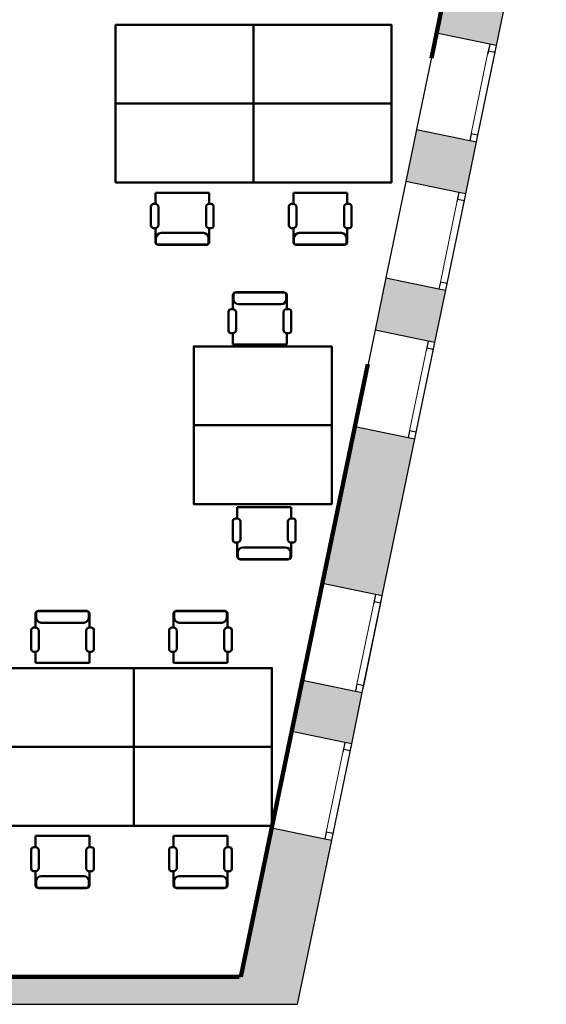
# Model space of a CAD drawing. Header units: metres. Extents: x -1 to 430, y -6 to 34.
# Tile 17 of 20: x 421.47 to 426.81, y 12.84 to 22.84. Entities that reach past the tile are written whole.
import ezdxf

# ---------------------------------------------------------------- set-up
doc = ezdxf.new("R2010")
doc.units = ezdxf.units.M
for name, pattern in [('CONTINUA', [0]), ('PUNKT', [6.35, 0, -6.35]), ('VERDECKT', [9.525, 6.35, -3.175])]:
    doc.linetypes.add(name, pattern=pattern)
for name, color, linetype, lineweight in [('3D P2 MOBLES', 7, 'CONTINUA', 25), ('3D P2 MURS', 7, 'CONTINUA', 25), ('P2 REVESTIMENT  enguixat i pintat (lila)', 7, 'CONTINUA', 25)]:
    doc.layers.add(name, color=color, linetype=linetype, lineweight=lineweight)

msp = doc.modelspace()

# ---------------------------------------------------------------- hatches: boundary and pattern name
at = {"layer": '3D P2 MURS', "linetype": 'CONTINUA', "lineweight": 18, "true_color": 0xa0a0a0, "transparency": 33554687}
for points in [[(425.7009, 22.7007), (426.308, 22.5749), (426.6404, 24.179), (426.0333, 24.3048)], [(426.1051, 21.5957), (425.498, 21.7215), (425.389, 21.1956), (425.9961, 21.0698)], [(425.0759, 19.6848), (425.683, 19.559), (425.7931, 20.0906), (425.186, 20.2164)], [(425.48, 18.5798), (424.8729, 18.7056), (424.5426, 17.1118), (425.1497, 16.986)], [(424.2317, 15.6115), (424.8388, 15.4857), (424.9468, 16.0068), (424.3397, 16.1326)], [(424.2907, 12.8406), (424.6359, 14.5065), (424.0288, 14.6323), (423.6575, 12.8406)], [(398.2417, 12.8406), (423.6575, 12.8406), (423.7155, 13.1206), (398.2971, 13.1206)]]:
    msp.add_hatch(color=253, dxfattribs=at).paths.add_polyline_path(points)

# ---------------------------------------------------------------- linework, layer by layer
at = {"layer": '3D P2 MOBLES', "color": 202, "linetype": 'CONTINUA', "lineweight": 50, "transparency": 33554687}
for p, q in [((422.8473, 21.0798), (422.8473, 20.9661)), ((422.8473, 21.0798), (423.3934, 21.0798)), ((423.3934, 21.0798), (423.3934, 20.9661)), ((424.2473, 21.0798), (424.2473, 20.9661)), ((424.2473, 21.0798), (424.7934, 21.0798)), ((424.7934, 21.0798), (424.7934, 20.9661)), ((422.8021, 20.9399), (422.8021, 20.7487)), ((422.8473, 20.9661), (422.8282, 20.9661)), ((422.8796, 20.7541), (422.8796, 20.9338)), ((423.3611, 20.9338), (423.3611, 20.7531)), ((423.4124, 20.9661), (423.3934, 20.9661)), ((423.4386, 20.7476), (423.4386, 20.9399)), ((424.2021, 20.9399), (424.2021, 20.7487)), ((424.2473, 20.9661), (424.2282, 20.9661)), ((424.2796, 20.7541), (424.2796, 20.9338)), ((424.7611, 20.9338), (424.7611, 20.7531)), ((424.8124, 20.9661), (424.7934, 20.9661)), ((424.8386, 20.7476), (424.8386, 20.9399)), ((422.8289, 20.7218), (422.8473, 20.7218)), ((422.8473, 20.7218), (422.8473, 20.5793)), ((423.3934, 20.7208), (423.4117, 20.7208)), ((423.3934, 20.7208), (423.3934, 20.5793)), ((424.2289, 20.7218), (424.2473, 20.7218)), ((424.2473, 20.7218), (424.2473, 20.5793)), ((424.7934, 20.7208), (424.8117, 20.7208)), ((424.7934, 20.7208), (424.7934, 20.5793)), ((422.8536, 20.5756), (422.8536, 20.6209)), ((422.9044, 20.6717), (423.3362, 20.6717)), ((423.387, 20.5756), (423.387, 20.6209)), ((424.2536, 20.5756), (424.2536, 20.6209)), ((424.3044, 20.6717), (424.7362, 20.6717)), ((424.787, 20.5756), (424.787, 20.6209)), ((422.8727, 20.5539), (423.368, 20.5539)), ((422.879, 20.5502), (423.3616, 20.5502)), ((424.2727, 20.5539), (424.768, 20.5539)), ((424.279, 20.5502), (424.7616, 20.5502)), ((423.6343, 19.8981), (423.6343, 20.0407)), ((423.6406, 20.0444), (423.6406, 19.9991)), ((423.6597, 20.0661), (424.155, 20.0661)), ((423.666, 20.0698), (424.1486, 20.0698)), ((424.174, 20.0444), (424.174, 19.9991)), ((424.1804, 19.8992), (424.1804, 20.0407)), ((423.6159, 19.8981), (423.6343, 19.8981)), ((423.6914, 19.9483), (424.1232, 19.9483)), ((424.1804, 19.8992), (424.1987, 19.8992)), ((423.5891, 19.68), (423.5891, 19.8713)), ((423.6666, 19.8658), (423.6666, 19.6861)), ((424.1481, 19.6861), (424.1481, 19.8669)), ((424.2256, 19.8723), (424.2256, 19.68)), ((423.6343, 19.6538), (423.6152, 19.6538)), ((423.6343, 19.5402), (423.6343, 19.6538)), ((424.1804, 19.5402), (424.1804, 19.6538)), ((424.1994, 19.6538), (424.1804, 19.6538)), ((423.6343, 19.5402), (424.1804, 19.5402)), ((423.6784, 17.8866), (423.6784, 17.7729)), ((423.6784, 17.8866), (424.2245, 17.8866)), ((424.2245, 17.8866), (424.2245, 17.7729)), ((423.6332, 17.7468), (423.6332, 17.5555)), ((423.6784, 17.7729), (423.6593, 17.7729)), ((423.7106, 17.5609), (423.7106, 17.7406)), ((424.1922, 17.7407), (424.1922, 17.5599)), ((424.2435, 17.7729), (424.2245, 17.7729)), ((424.2696, 17.5545), (424.2696, 17.7468)), ((423.66, 17.5286), (423.6784, 17.5286)), ((423.6784, 17.5286), (423.6784, 17.3861)), ((424.2245, 17.5276), (424.2428, 17.5276)), ((424.2245, 17.5276), (424.2245, 17.3861)), ((423.6847, 17.3824), (423.6847, 17.4277)), ((423.7355, 17.4785), (424.1673, 17.4785)), ((424.2181, 17.3824), (424.2181, 17.4277)), ((423.7038, 17.3607), (424.1991, 17.3607)), ((423.7101, 17.357), (424.1927, 17.357)), ((421.632, 16.665), (421.632, 16.8075)), ((421.6383, 16.8112), (421.6383, 16.7659)), ((421.6574, 16.8329), (422.1527, 16.8329)), ((421.6637, 16.8366), (422.1463, 16.8366)), ((422.1717, 16.8112), (422.1717, 16.7659)), ((422.1781, 16.666), (422.1781, 16.8075)), ((423.032, 16.665), (423.032, 16.8075)), ((423.0383, 16.8112), (423.0383, 16.7659)), ((423.0574, 16.8329), (423.5527, 16.8329)), ((423.0637, 16.8366), (423.5463, 16.8366)), ((423.5717, 16.8112), (423.5717, 16.7659)), ((423.5781, 16.666), (423.5781, 16.8075)), ((421.6891, 16.7151), (422.1209, 16.7151)), ((423.0891, 16.7151), (423.5209, 16.7151)), ((421.5868, 16.4468), (421.5868, 16.6381)), ((421.6137, 16.665), (421.632, 16.665)), ((421.6643, 16.6327), (421.6643, 16.453)), ((422.1458, 16.453), (422.1458, 16.6337)), ((422.1781, 16.666), (422.1964, 16.666)), ((422.2233, 16.6391), (422.2233, 16.4468)), ((422.9868, 16.4468), (422.9868, 16.6381)), ((423.0137, 16.665), (423.032, 16.665)), ((423.0643, 16.6327), (423.0643, 16.453)), ((423.5458, 16.453), (423.5458, 16.6337)), ((423.5781, 16.666), (423.5964, 16.666)), ((423.6233, 16.6391), (423.6233, 16.4468)), ((421.632, 16.4207), (421.613, 16.4207)), ((421.632, 16.307), (421.632, 16.4207)), ((422.1781, 16.307), (422.1781, 16.4207)), ((422.1971, 16.4207), (422.1781, 16.4207)), ((423.032, 16.4207), (423.013, 16.4207)), ((423.032, 16.307), (423.032, 16.4207)), ((423.5781, 16.307), (423.5781, 16.4207)), ((423.5971, 16.4207), (423.5781, 16.4207)), ((421.632, 16.307), (422.1781, 16.307)), ((423.032, 16.307), (423.5781, 16.307)), ((421.632, 14.5497), (421.632, 14.436)), ((421.632, 14.5497), (422.1781, 14.5497)), ((422.1781, 14.5497), (422.1781, 14.436)), ((423.032, 14.5497), (423.032, 14.436)), ((423.032, 14.5497), (423.5781, 14.5497)), ((423.5781, 14.5497), (423.5781, 14.436)), ((421.5868, 14.4098), (421.5868, 14.2186)), ((421.632, 14.436), (421.613, 14.436)), ((421.6643, 14.224), (421.6643, 14.4037)), ((422.1458, 14.4037), (422.1458, 14.2229)), ((422.1971, 14.436), (422.1781, 14.436)), ((422.2233, 14.2175), (422.2233, 14.4098)), ((422.9868, 14.4098), (422.9868, 14.2186)), ((423.032, 14.436), (423.013, 14.436)), ((423.0643, 14.224), (423.0643, 14.4037)), ((423.5458, 14.4037), (423.5458, 14.2229)), ((423.5971, 14.436), (423.5781, 14.436)), ((423.6233, 14.2175), (423.6233, 14.4098)), ((421.6137, 14.1917), (421.632, 14.1917)), ((421.632, 14.1917), (421.632, 14.0491)), ((421.6891, 14.1416), (422.1209, 14.1416)), ((422.1781, 14.1907), (422.1964, 14.1907)), ((422.1781, 14.1907), (422.1781, 14.0491)), ((423.0137, 14.1917), (423.032, 14.1917)), ((423.032, 14.1917), (423.032, 14.0491)), ((423.0891, 14.1416), (423.5209, 14.1416)), ((423.5781, 14.1907), (423.5964, 14.1907)), ((423.5781, 14.1907), (423.5781, 14.0491)), ((421.6383, 14.0454), (421.6383, 14.0908)), ((421.6574, 14.0237), (422.1527, 14.0237)), ((421.6637, 14.02), (422.1463, 14.02)), ((422.1717, 14.0454), (422.1717, 14.0908)), ((423.0383, 14.0454), (423.0383, 14.0908)), ((423.0574, 14.0237), (423.5527, 14.0237)), ((423.0637, 14.02), (423.5463, 14.02)), ((423.5717, 14.0454), (423.5717, 14.0908))]:
    msp.add_line(p, q, dxfattribs=at)
for points in [[(422.4441, 21.9844), (422.4441, 22.7845), (423.8441, 22.7845), (423.8441, 21.9844), (422.4441, 21.9844)], [(423.8441, 21.9844), (423.8441, 22.7845), (425.2441, 22.7845), (425.2441, 21.9844), (423.8441, 21.9844)], [(422.4441, 21.9844), (422.4441, 21.1843), (423.8441, 21.1843), (423.8441, 21.9844), (422.4441, 21.9844)], [(423.8441, 21.9844), (423.8441, 21.1843), (425.2441, 21.1843), (425.2441, 21.9844), (423.8441, 21.9844)], [(423.2364, 18.7193), (423.2364, 19.5194), (424.6364, 19.5194), (424.6364, 18.7193), (423.2364, 18.7193)], [(423.2364, 18.7193), (423.2364, 17.9193), (424.6364, 17.9193), (424.6364, 18.7193), (423.2364, 18.7193)], [(421.2288, 15.4543), (421.2288, 16.2543), (422.6288, 16.2543), (422.6288, 15.4543), (421.2288, 15.4543)], [(422.6288, 15.4543), (422.6288, 16.2543), (424.0288, 16.2543), (424.0288, 15.4543), (422.6288, 15.4543)], [(421.2288, 15.4543), (421.2288, 14.6542), (422.6288, 14.6542), (422.6288, 15.4543), (421.2288, 15.4543)], [(422.6288, 15.4543), (422.6288, 14.6542), (424.0288, 14.6542), (424.0288, 15.4543), (422.6288, 15.4543)]]:
    msp.add_lwpolyline(points, close=True, dxfattribs=at)
for centre, radius, start, end in [((422.8282, 20.9399), 0.0262, 90, 180), ((422.8473, 20.9338), 0.0323, 0, 90), ((423.3934, 20.9338), 0.0323, 90, 180), ((423.4124, 20.9399), 0.0262, 0, 90), ((424.2282, 20.9399), 0.0262, 90, 180), ((424.2473, 20.9338), 0.0323, 0, 90), ((424.7934, 20.9338), 0.0323, 90, 180), ((424.8124, 20.9399), 0.0262, 0, 90), ((422.8289, 20.7487), 0.0269, 180, 270), ((422.8473, 20.7541), 0.0323, 270, 0), ((423.3934, 20.7531), 0.0323, 180, 270), ((423.4117, 20.7476), 0.0269, 270, 0), ((424.2289, 20.7487), 0.0269, 180, 270), ((424.2473, 20.7541), 0.0323, 270, 0), ((424.7934, 20.7531), 0.0323, 180, 270), ((424.8117, 20.7476), 0.0269, 270, 0), ((422.9044, 20.6209), 0.0508, 90, 180), ((423.3362, 20.6209), 0.0508, 0, 90), ((424.3044, 20.6209), 0.0508, 90, 180), ((424.7362, 20.6209), 0.0508, 0, 90), ((422.8727, 20.5793), 0.0254, 180, 270), ((422.879, 20.5756), 0.0254, 180, 270), ((423.3616, 20.5756), 0.0254, 270, 0), ((423.368, 20.5793), 0.0254, 270, 0), ((424.2727, 20.5793), 0.0254, 180, 270), ((424.279, 20.5756), 0.0254, 180, 270), ((424.7616, 20.5756), 0.0254, 270, 0), ((424.768, 20.5793), 0.0254, 270, 0), ((423.6597, 20.0407), 0.0254, 90, 180), ((423.666, 20.0444), 0.0254, 90, 180), ((423.6914, 19.9991), 0.0508, 180, 270), ((424.1232, 19.9991), 0.0508, 270, 0), ((424.1486, 20.0444), 0.0254, 0, 90), ((424.155, 20.0407), 0.0254, 0, 90), ((423.6159, 19.8713), 0.0269, 90, 180), ((423.6343, 19.8658), 0.0323, 0, 90), ((424.1804, 19.8669), 0.0323, 90, 180), ((424.1987, 19.8723), 0.0269, 0, 90), ((423.6152, 19.68), 0.0262, 180, 270), ((423.6343, 19.6861), 0.0323, 270, 0), ((424.1804, 19.6861), 0.0323, 180, 270), ((424.1994, 19.68), 0.0262, 270, 0), ((423.6593, 17.7468), 0.0262, 90, 180), ((423.6784, 17.7406), 0.0323, 0, 90), ((424.2245, 17.7407), 0.0323, 90, 180), ((424.2435, 17.7468), 0.0262, 0, 90), ((423.66, 17.5555), 0.0269, 180, 270), ((423.6784, 17.5609), 0.0323, 270, 0), ((424.2245, 17.5599), 0.0323, 180, 270), ((424.2428, 17.5545), 0.0269, 270, 0), ((423.7355, 17.4277), 0.0508, 90, 180), ((424.1673, 17.4277), 0.0508, 0, 90), ((423.7038, 17.3861), 0.0254, 180, 270), ((423.7101, 17.3824), 0.0254, 180, 270), ((424.1927, 17.3824), 0.0254, 270, 0), ((424.1991, 17.3861), 0.0254, 270, 0), ((421.6574, 16.8075), 0.0254, 90, 180), ((421.6637, 16.8112), 0.0254, 90, 180), ((422.1463, 16.8112), 0.0254, 0, 90), ((422.1527, 16.8075), 0.0254, 0, 90), ((423.0574, 16.8075), 0.0254, 90, 180), ((423.0637, 16.8112), 0.0254, 90, 180), ((423.5463, 16.8112), 0.0254, 0, 90), ((423.5527, 16.8075), 0.0254, 0, 90), ((421.6891, 16.7659), 0.0508, 180, 270), ((422.1209, 16.7659), 0.0508, 270, 0), ((423.0891, 16.7659), 0.0508, 180, 270), ((423.5209, 16.7659), 0.0508, 270, 0), ((421.6137, 16.6381), 0.0269, 90, 180), ((421.632, 16.6327), 0.0323, 0, 90), ((422.1781, 16.6337), 0.0323, 90, 180), ((422.1964, 16.6391), 0.0269, 0, 90), ((423.0137, 16.6381), 0.0269, 90, 180), ((423.032, 16.6327), 0.0323, 0, 90), ((423.5781, 16.6337), 0.0323, 90, 180), ((423.5964, 16.6391), 0.0269, 0, 90), ((421.613, 16.4468), 0.0262, 180, 270), ((421.632, 16.453), 0.0323, 270, 0), ((422.1781, 16.453), 0.0323, 180, 270), ((422.1971, 16.4468), 0.0262, 270, 0), ((423.013, 16.4468), 0.0262, 180, 270), ((423.032, 16.453), 0.0323, 270, 0), ((423.5781, 16.453), 0.0323, 180, 270), ((423.5971, 16.4468), 0.0262, 270, 0), ((421.613, 14.4098), 0.0262, 90, 180), ((421.632, 14.4037), 0.0323, 0, 90), ((422.1781, 14.4037), 0.0323, 90, 180), ((422.1971, 14.4098), 0.0262, 0, 90), ((423.013, 14.4098), 0.0262, 90, 180), ((423.032, 14.4037), 0.0323, 0, 90), ((423.5781, 14.4037), 0.0323, 90, 180), ((423.5971, 14.4098), 0.0262, 0, 90), ((421.6137, 14.2186), 0.0269, 180, 270), ((421.632, 14.224), 0.0323, 270, 0), ((422.1781, 14.2229), 0.0323, 180, 270), ((422.1964, 14.2175), 0.0269, 270, 0), ((423.0137, 14.2186), 0.0269, 180, 270), ((423.032, 14.224), 0.0323, 270, 0), ((423.5781, 14.2229), 0.0323, 180, 270), ((423.5964, 14.2175), 0.0269, 270, 0), ((421.6891, 14.0908), 0.0508, 90, 180), ((422.1209, 14.0908), 0.0508, 0, 90), ((423.0891, 14.0908), 0.0508, 90, 180), ((423.5209, 14.0908), 0.0508, 0, 90), ((421.6574, 14.0491), 0.0254, 180, 270), ((421.6637, 14.0454), 0.0254, 180, 270), ((422.1463, 14.0454), 0.0254, 270, 0), ((422.1527, 14.0491), 0.0254, 270, 0), ((423.0574, 14.0491), 0.0254, 180, 270), ((423.0637, 14.0454), 0.0254, 180, 270), ((423.5463, 14.0454), 0.0254, 270, 0), ((423.5527, 14.0491), 0.0254, 270, 0)]:
    msp.add_arc(centre, radius, start, end, dxfattribs=at)
at = {"layer": '3D P2 MURS', "color": 7, "linetype": 'CONTINUA', "lineweight": 25, "transparency": 33554687}
for p, q in [((426.0333, 24.3048), (425.7009, 22.7007)), ((426.308, 22.5749), (426.6404, 24.179)), ((425.7009, 22.7007), (425.498, 21.7215)), ((426.2394, 22.5891), (425.7009, 22.7007)), ((426.1051, 21.5957), (426.308, 22.5749)), ((426.308, 22.5749), (426.2394, 22.5891)), ((425.498, 21.7215), (425.389, 21.1956)), ((425.498, 21.7215), (426.0365, 21.6099)), ((425.9961, 21.0698), (426.1051, 21.5957)), ((426.0365, 21.6099), (426.1051, 21.5957)), ((425.389, 21.1956), (425.186, 20.2164)), ((425.9275, 21.084), (425.389, 21.1956)), ((425.7931, 20.0906), (425.9961, 21.0698)), ((425.9961, 21.0698), (425.9275, 21.084)), ((425.186, 20.2164), (425.0759, 19.6848)), ((425.186, 20.2164), (425.7246, 20.1048)), ((425.7246, 20.1048), (425.7931, 20.0906)), ((425.683, 19.559), (425.7931, 20.0906)), ((425.0759, 19.6848), (424.8729, 18.7056)), ((425.6144, 19.5732), (425.0759, 19.6848)), ((425.48, 18.5798), (425.683, 19.559)), ((425.683, 19.559), (425.6144, 19.5732)), ((424.8729, 18.7056), (424.5426, 17.1118)), ((424.8729, 18.7056), (425.4115, 18.594)), ((425.4115, 18.594), (425.48, 18.5798)), ((425.1497, 16.986), (425.48, 18.5798)), ((424.5426, 17.1118), (424.3397, 16.1326)), ((425.0812, 17.0002), (424.5426, 17.1118)), ((425.1497, 16.986), (425.0812, 17.0002)), ((424.9468, 16.0068), (425.1497, 16.986)), ((424.3397, 16.1326), (424.2317, 15.6115)), ((424.3397, 16.1326), (424.8783, 16.021)), ((424.8388, 15.4857), (424.9468, 16.0068)), ((424.8783, 16.021), (424.9468, 16.0068)), ((424.2317, 15.6115), (424.0288, 14.6323)), ((424.7703, 15.4999), (424.2317, 15.6115)), ((424.8388, 15.4857), (424.7703, 15.4999)), ((424.6359, 14.5065), (424.8388, 15.4857)), ((424.0288, 14.6323), (423.7155, 13.1206)), ((424.0288, 14.6323), (424.5674, 14.5207)), ((424.2907, 12.8406), (424.6359, 14.5065)), ((424.5674, 14.5207), (424.6359, 14.5065)), ((423.7155, 13.1206), (398.2971, 13.1206)), ((398.2417, 12.8406), (423.6575, 12.8406)), ((423.6575, 12.8406), (424.2907, 12.8406))]:
    msp.add_line(p, q, dxfattribs=at)
at = {"layer": '3D P2 MURS', "color": 7, "linetype": 'PUNKT', "lineweight": 25, "transparency": 33554687}
for p, q in [((426.2394, 22.5891), (426.0365, 21.6099)), ((426.1051, 21.5957), (426.308, 22.5749)), ((426.308, 22.5749), (426.2394, 22.5891)), ((426.0365, 21.6099), (426.1051, 21.5957)), ((425.9275, 21.084), (425.7246, 20.1048)), ((425.7931, 20.0906), (425.9961, 21.0698)), ((425.9961, 21.0698), (425.9275, 21.084)), ((425.7246, 20.1048), (425.7931, 20.0906)), ((425.6144, 19.5732), (425.4115, 18.594)), ((425.48, 18.5798), (425.683, 19.559)), ((425.683, 19.559), (425.6144, 19.5732)), ((425.4115, 18.594), (425.48, 18.5798)), ((425.0812, 17.0002), (424.8783, 16.021)), ((425.1497, 16.986), (425.0812, 17.0002)), ((424.9468, 16.0068), (425.1497, 16.986)), ((424.8783, 16.021), (424.9468, 16.0068)), ((424.7703, 15.4999), (424.5674, 14.5207)), ((424.8388, 15.4857), (424.7703, 15.4999)), ((424.6359, 14.5065), (424.8388, 15.4857)), ((424.5674, 14.5207), (424.6359, 14.5065))]:
    msp.add_line(p, q, dxfattribs=at)
at = {"layer": '3D P2 MURS', "color": 40, "linetype": 'CONTINUA', "lineweight": 18, "transparency": 33554687}
for points in [[(426.1193, 21.6643), (426.2938, 22.5064), (426.2252, 22.5206), (426.0507, 21.6785), (426.1193, 21.6643)], [(425.8073, 20.1591), (425.9819, 21.0012), (425.9133, 21.0154), (425.7388, 20.1733), (425.8073, 20.1591)], [(425.4943, 18.6484), (425.6688, 19.4905), (425.6002, 19.5047), (425.4257, 18.6626), (425.4943, 18.6484)], [(424.961, 16.0753), (425.1355, 16.9174), (425.067, 16.9316), (424.8925, 16.0895), (424.961, 16.0753)], [(424.6501, 14.575), (424.8246, 15.4172), (424.7561, 15.4314), (424.5816, 14.5893), (424.6501, 14.575)]]:
    msp.add_lwpolyline(points, close=True, dxfattribs=at)
at = {"layer": '3D P2 MURS', "color": 7, "linetype": 'CONTINUA', "lineweight": 25, "transparency": 33554687}
for points in [[(426.2938, 22.5064), (426.308, 22.5749), (426.2394, 22.5891), (426.2252, 22.5206), (426.2938, 22.5064)], [(426.1051, 21.5957), (426.1193, 21.6643), (426.0507, 21.6785), (426.0365, 21.6099), (426.1051, 21.5957)], [(425.9819, 21.0012), (425.9961, 21.0698), (425.9275, 21.084), (425.9133, 21.0154), (425.9819, 21.0012)], [(425.7931, 20.0906), (425.8073, 20.1591), (425.7388, 20.1733), (425.7246, 20.1048), (425.7931, 20.0906)], [(425.6688, 19.4905), (425.683, 19.559), (425.6144, 19.5732), (425.6002, 19.5047), (425.6688, 19.4905)], [(425.48, 18.5798), (425.4943, 18.6484), (425.4257, 18.6626), (425.4115, 18.594), (425.48, 18.5798)], [(425.1355, 16.9174), (425.1497, 16.986), (425.0812, 17.0002), (425.067, 16.9316), (425.1355, 16.9174)], [(424.9468, 16.0068), (424.961, 16.0753), (424.8925, 16.0895), (424.8783, 16.021), (424.9468, 16.0068)], [(424.8246, 15.4172), (424.8388, 15.4857), (424.7703, 15.4999), (424.7561, 15.4314), (424.8246, 15.4172)], [(424.6359, 14.5065), (424.6501, 14.575), (424.5816, 14.5893), (424.5674, 14.5207), (424.6359, 14.5065)]]:
    msp.add_lwpolyline(points, close=True, dxfattribs=at)
at = {"layer": 'P2 REVESTIMENT  enguixat i pintat (lila)', "color": 220, "linetype": 'VERDECKT', "lineweight": 100, "transparency": 33554687}
for p, q in [((423.7155, 13.1206), (426.8132, 28.0682)), ((398.2971, 13.1206), (423.7155, 13.1206))]:
    msp.add_line(p, q, dxfattribs=at)

doc.saveas('drawing.dxf')
